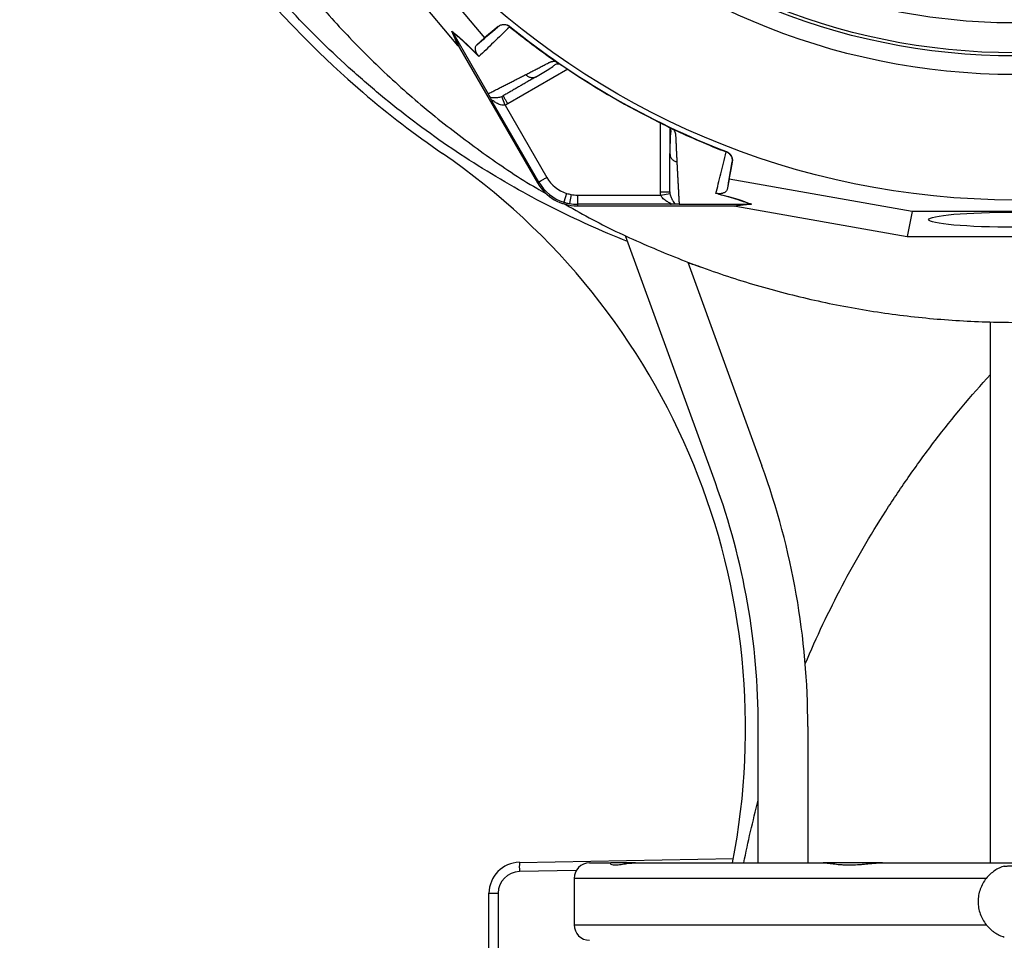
# Model space of a CAD drawing. Header units: millimetres. Extents: x 665 to 1372, y 953 to 2315.
# Tile 7 of 17: x 673 to 991, y 1470 to 1767. Entities that reach past the tile are written whole.
import ezdxf

# ---------------------------------------------------------------- set-up
doc = ezdxf.new("R2010")
doc.units = ezdxf.units.MM

msp = doc.modelspace()

# ---------------------------------------------------------------- linework, layer by layer
at = {"color": 7, "linetype": 'Continuous', "lineweight": 25}
for p, q in [((784.77, 1807.5), (823.37, 1761.56)), ((814.74, 1759.07), (778.6, 1802.08)), ((831.54, 1765.26), (831.44, 1765.16)), ((814.94, 1758.83), (812.78, 1763.77)), ((813.11, 1763.29), (815.27, 1758.36)), ((813.12, 1763.28), (824.51, 1743.55)), ((827.72, 1765.22), (823.37, 1761.56)), ((827.63, 1765.13), (827.72, 1765.22)), ((823.37, 1761.56), (820.83, 1759.33)), ((815.27, 1758.36), (840.42, 1714.79)), ((846.68, 1753.73), (846.75, 1753.69)), ((839.75, 1748.97), (840.17, 1749.12)), ((840.85, 1715.04), (825.82, 1741.08)), ((829.98, 1739.87), (828.9, 1742.66)), ((829.98, 1739.87), (843.45, 1716.54)), ((883.18, 1732.62), (883.18, 1724.46)), ((883.84, 1732.27), (883.92, 1732.23)), ((883.31, 1729.39), (883.18, 1729.09)), ((883.18, 1724.29), (883.26, 1723.85)), ((901.43, 1724.75), (901.47, 1724.88)), ((902.35, 1715.96), (903.34, 1721.56)), ((903.34, 1721.56), (903.31, 1721.44)), ((840.85, 1715.04), (840.42, 1714.79)), ((902.35, 1715.96), (901.69, 1712.65)), ((961.43, 1705.5), (902.35, 1715.96)), ((849.86, 1711.38), (848.95, 1708.52)), ((880.26, 1710.84), (883.22, 1711.3)), ((851.28, 1711.02), (850.75, 1708.07)), ((853.32, 1710.84), (880.26, 1710.84)), ((853.32, 1710.84), (853.32, 1707.84)), ((883.39, 1707.84), (853.32, 1707.84)), ((853.32, 1707.84), (853.32, 1707.35)), ((853.32, 1707.35), (903.63, 1707.35)), ((886.18, 1707.94), (908.96, 1707.94)), ((903.63, 1707.35), (908.98, 1707.94)), ((909.56, 1707.89), (904.2, 1707.3)), ((904.51, 1707.24), (959.83, 1697.45)), ((961.43, 1705.5), (959.83, 1697.45)), ((1028.11, 1705.5), (961.43, 1705.5)), ((897.9, 1617.91), (868.86, 1697.7)), ((959.83, 1697.45), (1029.72, 1697.45)), ((888.99, 1689.19), (912.94, 1623.38)), ((986.77, 1495.24), (986.77, 1669.85)), ((911.77, 1495.24), (911.77, 1539.24)), ((927.77, 1539.24), (927.77, 1495.24)), ((834.6, 1495.41), (903.7, 1496.62)), ((857.27, 1495.24), (864.14, 1495.24)), ((872.06, 1495.24), (864.14, 1495.24)), ((872.06, 1495.24), (932.73, 1495.24)), ((951.87, 1495.24), (932.67, 1495.24)), ((951.87, 1495.24), (1037.67, 1495.24)), ((852.27, 1490.24), (852.27, 1475.24)), ((824.77, 1485.42), (827.72, 1485.42)), ((824.77, 1463.24), (824.77, 1485.42))]:
    msp.add_line(p, q, dxfattribs=at)
at = {"color": 8, "linetype": 'Continuous', "lineweight": 25}
for p, q in [((850.19, 1751.45), (830.87, 1740.29)), ((880.18, 1711.83), (880.18, 1734.13)), ((852.94, 1492.73), (834.6, 1492.41)), ((985.41, 1490.24), (852.27, 1490.24)), ((827.72, 1485.42), (827.72, 1463.24)), ((852.27, 1475.24), (985.41, 1475.24))]:
    msp.add_line(p, q, dxfattribs=at)
at = {"color": 7, "linetype": 'Continuous', "lineweight": 25}
for radius in [258.01, 217.51, 211.5, 210.5]:
    msp.add_circle((994.77, 1967.24), radius, dxfattribs=at)
for centre, radius, start, end in [((990.87, 1985.14), 317.7, 157.4302, 229.3739), ((994.77, 1967.24), 259.7, 231.0565, 248.9435), ((978.17, 1970.34), 298.2, 229.3739, 235.6095), ((682.65, 1538.59), 225, 348.8911, 55.6095), ((853.32, 1722.24), 14.9, 210, 270), ((853.32, 1722.24), 14.4, 210, 252.3248), ((853.32, 1722.24), 11.4, 210, 252.3248), ((853.32, 1722.24), 11.4, 252.3248, 259.6989), ((853.32, 1722.24), 14.4, 252.3248, 259.6989), ((853.32, 1722.24), 14.4, 259.6989, 270), ((853.32, 1722.24), 11.4, 259.6989, 270), ((681.77, 1539.24), 246, 0, 20), ((681.77, 1539.24), 230, 0, 20), ((834.77, 1485.42), 10, 91, 180), ((877.58, 1493.91), 43.01, 178.0016, 181.9984), ((857.27, 1490.24), 5, 90, 180), ((834.72, 1485.42), 7, 91, 180), ((857.27, 1475.24), 5, 180, 270)]:
    msp.add_arc(centre, radius, start, end, dxfattribs=at)
for centre, major_axis, start_param, end_param in [((815.5, 1757.75), (-11.1, 13.24), 4.781806, 4.800012), ((902.98, 1707.24), (17.02, -2.99), 1.483174, 1.50138)]:
    msp.add_ellipse(centre, major_axis=major_axis, ratio=0.015428, start_param=start_param, end_param=end_param, dxfattribs=at)
msp.add_ellipse((994.77, 1702.88), major_axis=(28, 0), ratio=0.087489, dxfattribs=at)
for points, knots in [([(869.53, 1695.86), (861.05, 1699.21), (852.8, 1702.93), (836.71, 1711.08), (828.88, 1715.51), (813.64, 1725.08), (806.23, 1730.21), (795.45, 1738.45), (791.9, 1741.28), (786.67, 1745.67), (784.94, 1747.16), (781.52, 1750.16), (779.83, 1751.68), (771.46, 1759.36), (765.07, 1765.75), (752.88, 1779.03), (747.08, 1785.93), (736.07, 1800.21), (730.86, 1807.61), (724.73, 1817.17), (723.52, 1819.1), (721.15, 1822.99), (719.98, 1824.95), (716.55, 1830.85), (714.36, 1834.82), (708.05, 1846.83), (704.21, 1854.98), (697.25, 1871.57), (694.12, 1880.01), (688.59, 1897.16), (686.18, 1905.88), (683.64, 1916.96), (683.15, 1919.19), (682.23, 1923.65), (681.79, 1925.89), (680.56, 1932.59), (679.83, 1937.06), (677.95, 1950.49), (677.09, 1959.45), (676.13, 1977.41), (676.04, 1986.41), (676.62, 2004.43), (677.31, 2013.46), (678.66, 2024.76), (678.96, 2027.02), (679.6, 2031.53), (679.94, 2033.78), (681.04, 2040.5), (681.88, 2044.94), (683.76, 2053.77), (684.81, 2058.16), (687.07, 2066.87), (688.3, 2071.19), (692.23, 2084.09), (695.21, 2092.58), (701.87, 2109.35), (705.55, 2117.62), (710.59, 2127.82), (711.62, 2129.85), (713.72, 2133.88), (714.79, 2135.89), (718.05, 2141.85), (720.3, 2145.77), (727.27, 2157.37), (732.22, 2164.89), (742.7, 2179.51), (748.23, 2186.61), (759.9, 2200.37), (766.03, 2207.04), (778.9, 2219.93), (785.56, 2226.07), (799.29, 2237.75), (806.37, 2243.29), (820.96, 2253.79), (828.45, 2258.74), (843.88, 2268.04), (851.8, 2272.39), (861.98, 2277.45), (864.03, 2278.44), (868.15, 2280.39), (870.21, 2281.33), (876.42, 2284.11), (880.59, 2285.87), (893.17, 2290.89), (901.66, 2293.87), (918.84, 2299.15), (927.52, 2301.45), (945.09, 2305.4), (953.97, 2307.04), (965.19, 2308.67), (967.44, 2308.98), (971.95, 2309.55), (974.21, 2309.81), (980.98, 2310.52), (985.5, 2310.91), (999.02, 2311.82), (1008.02, 2312.07), (1025.99, 2311.89), (1034.96, 2311.46), (1052.87, 2309.9), (1061.81, 2308.78), (1075.2, 2306.57), (1079.66, 2305.75), (1086.34, 2304.38), (1088.57, 2303.9), (1093, 2302.9), (1095.2, 2302.38), (1106.2, 2299.68), (1114.86, 2297.19), (1131.94, 2291.57), (1140.35, 2288.44), (1156.93, 2281.54), (1165.09, 2277.77), (1177.13, 2271.63), (1181.12, 2269.51), (1187.04, 2266.19), (1189.01, 2265.07), (1192.93, 2262.77), (1194.88, 2261.61), (1204.58, 2255.67), (1212.11, 2250.66), (1226.71, 2240.1), (1233.78, 2234.56), (1244.05, 2225.86), (1247.42, 2222.9), (1254.02, 2216.81), (1257.25, 2213.69), (1266.8, 2204.17), (1272.95, 2197.57), (1280.36, 2189), (1281.83, 2187.27), (1284.74, 2183.78), (1286.18, 2182.02), (1290.45, 2176.7), (1293.21, 2173.12), (1301.31, 2162.24), (1306.41, 2154.82), (1316.06, 2139.65), (1320.6, 2131.9), (1329.11, 2116.07), (1333.08, 2107.99), (1338.61, 2095.61), (1340.39, 2091.45), (1343.78, 2083.03), (1345.41, 2078.78), (1350.04, 2065.96), (1352.8, 2057.32), (1356.47, 2044.22), (1357.62, 2039.83), (1359.74, 2031.01), (1360.72, 2026.57), (1363.42, 2013.2), (1364.89, 2004.24), (1367.17, 1986.25), (1367.98, 1977.21), (1368.69, 1963.6), (1368.84, 1959.05), (1368.98, 1949.96), (1368.96, 1945.43), (1368.66, 1931.82), (1368.13, 1922.77), (1366.83, 1909.22), (1366.31, 1904.7), (1365.11, 1895.68), (1364.43, 1891.19), (1362.9, 1882.22), (1362.05, 1877.75), (1360.17, 1868.85), (1359.13, 1864.42), (1355.78, 1851.2), (1353.23, 1842.49), (1347.53, 1825.27), (1344.38, 1816.76), (1339.2, 1804.14), (1337.39, 1799.96), (1333.64, 1791.68), (1331.69, 1787.58), (1327.65, 1779.43), (1325.55, 1775.39), (1321.23, 1767.4), (1319, 1763.44), (1312.1, 1751.7), (1307.23, 1744.03), (1299.52, 1732.78), (1296.88, 1729.07), (1291.48, 1721.76), (1288.71, 1718.15), (1280.22, 1707.47), (1274.32, 1700.55), (1268.17, 1693.84)], [0, 0, 0, 0, 0.015625, 0.015625, 0.03125, 0.03125, 0.046875, 0.046875, 0.054687, 0.054687, 0.058594, 0.058594, 0.0625, 0.0625, 0.078125, 0.078125, 0.09375, 0.09375, 0.109375, 0.109375, 0.113281, 0.113281, 0.117188, 0.117188, 0.125, 0.125, 0.140625, 0.140625, 0.15625, 0.15625, 0.171875, 0.171875, 0.175781, 0.175781, 0.179687, 0.179687, 0.1875, 0.1875, 0.203125, 0.203125, 0.21875, 0.21875, 0.234375, 0.234375, 0.238281, 0.238281, 0.242187, 0.242187, 0.25, 0.25, 0.257812, 0.257812, 0.265625, 0.265625, 0.28125, 0.28125, 0.296875, 0.296875, 0.300781, 0.300781, 0.304687, 0.304687, 0.3125, 0.3125, 0.328125, 0.328125, 0.34375, 0.34375, 0.359375, 0.359375, 0.375, 0.375, 0.390625, 0.390625, 0.40625, 0.40625, 0.421875, 0.421875, 0.425781, 0.425781, 0.429687, 0.429687, 0.4375, 0.4375, 0.453125, 0.453125, 0.46875, 0.46875, 0.484375, 0.484375, 0.488281, 0.488281, 0.492187, 0.492187, 0.5, 0.5, 0.515625, 0.515625, 0.53125, 0.53125, 0.546875, 0.546875, 0.554688, 0.554688, 0.558594, 0.558594, 0.5625, 0.5625, 0.578125, 0.578125, 0.59375, 0.59375, 0.609375, 0.609375, 0.617188, 0.617188, 0.621094, 0.621094, 0.625, 0.625, 0.640625, 0.640625, 0.65625, 0.65625, 0.664063, 0.664063, 0.671875, 0.671875, 0.6875, 0.6875, 0.691406, 0.691406, 0.695313, 0.695313, 0.703125, 0.703125, 0.71875, 0.71875, 0.734375, 0.734375, 0.75, 0.75, 0.757813, 0.757813, 0.765625, 0.765625, 0.78125, 0.78125, 0.789063, 0.789063, 0.796875, 0.796875, 0.8125, 0.8125, 0.828125, 0.828125, 0.835938, 0.835938, 0.84375, 0.84375, 0.859375, 0.859375, 0.867188, 0.867188, 0.875, 0.875, 0.882813, 0.882813, 0.890625, 0.890625, 0.90625, 0.90625, 0.921875, 0.921875, 0.929688, 0.929688, 0.9375, 0.9375, 0.945313, 0.945313, 0.953125, 0.953125, 0.96875, 0.96875, 0.976563, 0.976563, 0.984375, 0.984375, 1, 1, 1, 1]), ([(697.45, 1964.25), (697.45, 1960.87), (697.47, 1951), (698.88, 1934.7), (701.59, 1915.45), (705.61, 1896.41), (710.85, 1877.68), (717.31, 1859.34), (724.94, 1841.45), (733.73, 1824.1), (743.64, 1807.36), (754.61, 1791.3), (766.62, 1775.99), (779.59, 1761.5), (793.49, 1747.9), (808.23, 1735.2), (823.82, 1723.59), (835.51, 1715.65), (842.17, 1711.93), (843.17, 1711.37)], [0, 0, 0, 0, 0.033257, 0.096955, 0.160653, 0.224351, 0.288049, 0.351747, 0.415445, 0.479143, 0.54284, 0.606538, 0.670236, 0.733934, 0.797632, 0.86133, 0.925028, 0.988726, 1, 1, 1, 1]), ([(1057.16, 1776.33), (1054.64, 1775.51), (1052.09, 1774.73), (1046.99, 1773.28), (1044.42, 1772.61), (1036.72, 1770.75), (1031.55, 1769.72), (1015.96, 1767.23), (1005.45, 1766.39), (984.19, 1766.39), (973.67, 1767.22), (958.04, 1769.71), (952.86, 1770.74), (945.14, 1772.61), (942.56, 1773.28), (937.45, 1774.73), (934.91, 1775.51), (932.38, 1776.33)], [0, 0, 0, 0, 0.0625, 0.0625, 0.125, 0.125, 0.25, 0.25, 0.5, 0.5, 0.75, 0.75, 0.875, 0.875, 0.9375, 0.9375, 1, 1, 1, 1]), ([(831.44, 1765.16), (831.16, 1765.38), (830.86, 1765.55), (830.21, 1765.78), (829.87, 1765.83), (829.35, 1765.83), (829.18, 1765.81), (828.84, 1765.75), (828.67, 1765.71), (828.35, 1765.59), (828.2, 1765.51), (827.9, 1765.34), (827.76, 1765.24), (827.63, 1765.13)], [0, 0, 0, 0, 0.25, 0.25, 0.5, 0.5, 0.625, 0.625, 0.75, 0.75, 0.875, 0.875, 1, 1, 1, 1]), ([(827.72, 1765.22), (827.99, 1765.44), (828.29, 1765.62), (828.94, 1765.86), (829.28, 1765.92), (829.8, 1765.93), (829.97, 1765.91), (830.31, 1765.86), (830.48, 1765.81), (830.97, 1765.64), (831.27, 1765.48), (831.54, 1765.26)], [0, 0, 0, 0, 0.25, 0.25, 0.5, 0.5, 0.625, 0.625, 0.75, 0.75, 1, 1, 1, 1]), ([(812.78, 1763.77), (813.28, 1763.38), (813.83, 1762.93), (814.72, 1762.18), (815.03, 1761.91), (815.68, 1761.33), (816.02, 1761.03), (817.07, 1760.07), (817.82, 1759.35), (819.03, 1758.16), (819.45, 1757.74), (820.31, 1756.87), (820.76, 1756.41), (821.22, 1755.94)], [0, 0, 0, 0, 0.25, 0.25, 0.375, 0.375, 0.5, 0.5, 0.75, 0.75, 0.875, 0.875, 1, 1, 1, 1]), ([(821.49, 1755.52), (820.57, 1756.47), (819.72, 1757.34), (818.12, 1758.91), (817.38, 1759.62), (816.34, 1760.58), (816, 1760.88), (815.36, 1761.45), (815.05, 1761.71), (814.16, 1762.46), (813.62, 1762.9), (813.12, 1763.28)], [0, 0, 0, 0, 0.25, 0.25, 0.5, 0.5, 0.625, 0.625, 0.75, 0.75, 1, 1, 1, 1]), ([(831.45, 1765.15), (829.62, 1763.39), (827.89, 1761.71), (824.57, 1758.51), (823, 1756.98), (821.49, 1755.52)], [0, 0, 0, 0, 0.5, 0.5, 1, 1, 1, 1]), ([(821.22, 1755.94), (821.15, 1756.02), (821.1, 1756.09), (821.02, 1756.22), (820.98, 1756.27), (820.89, 1756.42), (820.84, 1756.5), (820.72, 1756.73), (820.67, 1756.86), (820.58, 1757.09), (820.55, 1757.19), (820.49, 1757.38), (820.47, 1757.47), (820.42, 1757.71), (820.4, 1757.86), (820.38, 1758.13), (820.38, 1758.25), (820.41, 1758.58), (820.47, 1758.77), (820.61, 1759.09), (820.71, 1759.23), (820.83, 1759.33)], [0, 0, 0, 0, 0.015625, 0.015625, 0.03125, 0.03125, 0.0625, 0.0625, 0.125, 0.125, 0.1875, 0.1875, 0.25, 0.25, 0.375, 0.375, 0.5, 0.5, 0.75, 0.75, 1, 1, 1, 1]), ([(836.64, 1749.73), (836.86, 1749.84), (837.29, 1750.06), (837.95, 1750.4), (838.62, 1750.74), (839.29, 1751.09), (840.18, 1751.54), (841.28, 1752.11), (842.4, 1752.69), (843.31, 1753.17), (843.86, 1753.45), (844.26, 1753.66), (844.5, 1753.76), (844.71, 1753.85), (844.95, 1753.92), (845.21, 1753.97), (845.53, 1754.01), (845.88, 1754.03), (846.13, 1754.03), (846.25, 1754.03)], [0, 0, 0, 0, 0.0777766, 0.1551997, 0.2322716, 0.3089948, 0.3853718, 0.5305262, 0.6744738, 0.7474235, 0.8196146, 0.8463831, 0.8697605, 0.889755, 0.9063828, 0.929523, 0.9527995, 0.9762724, 1, 1, 1, 1]), ([(839.76, 1748.93), (841.22, 1749.8), (843.28, 1751.03), (845.53, 1752.35), (846.34, 1753.19), (847.14, 1753.24), (847.43, 1753.25)], [0, 0, 0, 0, 0.578265, 0.819399, 0.935238, 1, 1, 1, 1]), ([(846.25, 1754.03), (846.28, 1754.01), (846.35, 1753.97), (846.44, 1753.91), (846.52, 1753.85), (846.6, 1753.79), (846.65, 1753.75), (846.68, 1753.73)], [0, 0, 0, 0, 0.212576, 0.416535, 0.614103, 0.807726, 1, 1, 1, 1]), ([(846.75, 1753.69), (846.79, 1753.66), (846.87, 1753.62), (846.99, 1753.54), (847.12, 1753.45), (847.26, 1753.37), (847.4, 1753.28), (847.55, 1753.18), (847.7, 1753.08), (847.86, 1752.98), (848.03, 1752.87), (848.2, 1752.76), (848.38, 1752.65), (848.56, 1752.53), (848.8, 1752.37), (849.11, 1752.16), (849.49, 1751.91), (849.88, 1751.65), (850.28, 1751.39), (850.54, 1751.21), (850.68, 1751.12)], [0, 0, 0, 0, 0.0442489, 0.088103, 0.1316437, 0.1749545, 0.21812, 0.2612256, 0.3043574, 0.347601, 0.3910414, 0.4347626, 0.4788469, 0.5233746, 0.5684236, 0.6548026, 0.7405374, 0.8262412, 0.9125282, 1, 1, 1, 1]), ([(824.51, 1743.55), (824.7, 1743.65), (825.09, 1743.84), (825.68, 1744.14), (826.28, 1744.44), (826.88, 1744.75), (827.49, 1745.06), (828.1, 1745.37), (828.72, 1745.68), (829.35, 1746), (829.98, 1746.32), (830.62, 1746.65), (831.26, 1746.98), (831.91, 1747.31), (832.57, 1747.64), (833.23, 1747.98), (833.9, 1748.32), (834.57, 1748.67), (835.26, 1749.02), (835.94, 1749.37), (836.41, 1749.61), (836.64, 1749.73)], [0, 0, 0, 0, 0.055211, 0.110128, 0.164753, 0.219086, 0.273129, 0.326884, 0.38035, 0.43353, 0.486425, 0.539036, 0.591365, 0.643413, 0.695181, 0.746671, 0.797884, 0.848822, 0.899487, 0.949879, 1, 1, 1, 1]), ([(840.17, 1749.12), (839.95, 1749), (839.52, 1748.75), (838.89, 1748.39), (838.26, 1748.02), (837.63, 1747.66), (837.01, 1747.3), (836.4, 1746.95), (835.79, 1746.59), (835.18, 1746.24), (834.58, 1745.9), (833.98, 1745.55), (833.39, 1745.21), (832.8, 1744.87), (832.22, 1744.53), (831.64, 1744.2), (831.06, 1743.87), (830.49, 1743.54), (829.93, 1743.21), (829.56, 1743), (829.37, 1742.89)], [0, 0, 0, 0, 0.052635, 0.105608, 0.158921, 0.212573, 0.266566, 0.320902, 0.37558, 0.430604, 0.485973, 0.541688, 0.597751, 0.654162, 0.710923, 0.768034, 0.825496, 0.883311, 0.941478, 1, 1, 1, 1]), ([(825.12, 1742.38), (825.06, 1742.5), (825, 1742.64), (824.86, 1742.91), (824.81, 1743.01), (824.71, 1743.19), (824.68, 1743.25), (824.6, 1743.38), (824.56, 1743.46), (824.52, 1743.53)], [0, 0, 0, 0, 0.5, 0.5, 0.75, 0.75, 0.875, 0.875, 1, 1, 1, 1]), ([(825.12, 1742.38), (825.29, 1742.4), (825.51, 1742.38), (826.01, 1742.34), (826.29, 1742.32), (826.91, 1742.31), (827.26, 1742.31), (827.83, 1742.38), (828.03, 1742.41), (828.45, 1742.51), (828.67, 1742.57), (828.9, 1742.66)], [0, 0, 0, 0, 0.25, 0.25, 0.5, 0.5, 0.75, 0.75, 0.875, 0.875, 1, 1, 1, 1]), ([(825.12, 1742.38), (825.15, 1742.32), (825.19, 1742.24), (825.28, 1742.06), (825.34, 1741.96), (825.46, 1741.74), (825.52, 1741.61), (825.66, 1741.35), (825.74, 1741.21), (825.82, 1741.08)], [0, 0, 0, 0, 0.25, 0.25, 0.5, 0.5, 0.75, 0.75, 1, 1, 1, 1]), ([(829.98, 1739.87), (829.97, 1739.86), (829.96, 1739.86), (829.95, 1739.86), (829.92, 1739.85), (829.87, 1739.84), (829.82, 1739.84), (829.73, 1739.83), (829.67, 1739.82), (829.48, 1739.81), (829.36, 1739.82), (828.99, 1739.85), (828.74, 1739.91), (828.06, 1740.12), (827.63, 1740.32), (827.03, 1740.65), (826.84, 1740.76), (826.48, 1740.99), (826.3, 1741.11), (826.06, 1741.25), (825.99, 1741.3), (825.86, 1741.36), (825.8, 1741.38), (825.73, 1741.36), (825.73, 1741.32), (825.75, 1741.21), (825.78, 1741.15), (825.82, 1741.08)], [0, 0, 0, 0, 0.003906, 0.003906, 0.007813, 0.015625, 0.03125, 0.03125, 0.0625, 0.0625, 0.125, 0.125, 0.25, 0.25, 0.5, 0.5, 0.625, 0.625, 0.75, 0.75, 0.8125, 0.8125, 0.875, 0.875, 0.9375, 0.9375, 1, 1, 1, 1]), ([(830.87, 1740.29), (830.68, 1740.63), (830.48, 1740.97), (830.12, 1741.6), (829.95, 1741.89), (829.67, 1742.37), (829.56, 1742.56), (829.41, 1742.82), (829.37, 1742.89), (829.37, 1742.89)], [0, 0, 0, 0, 0.25, 0.25, 0.5, 0.5, 0.75, 0.75, 1, 1, 1, 1]), ([(879.66, 1734.39), (880.07, 1734.19), (880.9, 1733.78), (882.07, 1733.19), (882.98, 1732.73), (883.33, 1732.54), (883.44, 1732.48)], [0, 0, 0, 0, 0.272035, 0.551471, 0.845021, 1, 1, 1, 1]), ([(879.66, 1734.39), (879.73, 1734.36), (879.87, 1734.28), (880.09, 1734.18), (880.3, 1734.07), (880.51, 1733.97), (880.72, 1733.86), (880.93, 1733.76), (881.13, 1733.66), (881.33, 1733.56), (881.53, 1733.46), (881.79, 1733.33), (882.1, 1733.17), (882.45, 1733), (882.77, 1732.83), (883.07, 1732.68), (883.35, 1732.53), (883.61, 1732.4), (883.76, 1732.32), (883.84, 1732.27)], [0, 0, 0, 0, 0.043919, 0.087472, 0.13073, 0.173768, 0.216664, 0.259492, 0.30233, 0.345255, 0.388344, 0.431671, 0.51489, 0.596546, 0.677156, 0.757259, 0.837405, 0.91814, 1, 1, 1, 1]), ([(883.32, 1732.3), (883.37, 1732.16), (883.57, 1731.6), (883.39, 1730.87), (883.34, 1729.89), (883.25, 1728.45), (883.22, 1726.43), (883.22, 1724.74), (883.22, 1723.84)], [0, 0, 0, 0, 0.038407, 0.157587, 0.27726, 0.405507, 0.68637, 1, 1, 1, 1]), ([(883.92, 1732.23), (883.94, 1732.22), (883.99, 1732.2), (884.06, 1732.17), (884.14, 1732.13), (884.22, 1732.1), (884.3, 1732.06), (884.36, 1732.03), (884.39, 1732.02)], [0, 0, 0, 0, 0.160202, 0.321039, 0.484027, 0.650625, 0.822199, 1, 1, 1, 1]), ([(884.39, 1732.02), (884.43, 1731.95), (884.5, 1731.83), (884.59, 1731.65), (884.68, 1731.48), (884.76, 1731.31), (884.83, 1731.14), (884.89, 1730.98), (884.94, 1730.82), (884.98, 1730.66), (885.02, 1730.47), (885.05, 1730.21), (885.07, 1729.85), (885.09, 1729.41), (885.11, 1728.91), (885.15, 1728.09), (885.2, 1726.96), (885.27, 1725.56), (885.33, 1724.19), (885.4, 1722.84), (885.44, 1721.97), (885.46, 1721.54)], [0, 0, 0, 0, 0.0134228, 0.0267382, 0.0399565, 0.0530881, 0.0661437, 0.0791341, 0.0920702, 0.1049632, 0.1178244, 0.141662, 0.1728313, 0.2170572, 0.2634912, 0.3121266, 0.4491557, 0.58733, 0.7237611, 0.8613131, 1, 1, 1, 1]), ([(883.18, 1711.83), (883.18, 1712.05), (883.18, 1712.51), (883.18, 1713.2), (883.18, 1713.9), (883.18, 1714.6), (883.18, 1715.31), (883.18, 1716.02), (883.18, 1716.74), (883.18, 1717.47), (883.18, 1718.2), (883.18, 1718.94), (883.18, 1719.69), (883.18, 1720.44), (883.18, 1721.2), (883.18, 1721.96), (883.18, 1722.73), (883.18, 1723.5), (883.18, 1724.03), (883.18, 1724.29)], [0, 0, 0, 0, 0.061953, 0.123509, 0.18467, 0.245435, 0.305808, 0.365787, 0.425376, 0.484574, 0.543383, 0.601804, 0.659839, 0.717488, 0.774754, 0.831636, 0.888137, 0.944258, 1, 1, 1, 1]), ([(898.06, 1711.31), (898.57, 1713.35), (899.1, 1715.48), (900.22, 1719.95), (900.81, 1722.29), (901.42, 1724.75)], [0, 0, 0, 0, 0.5, 0.5, 1, 1, 1, 1]), ([(901.43, 1724.75), (901.76, 1724.62), (902.06, 1724.45), (902.58, 1723.99), (902.8, 1723.72), (903.06, 1723.27), (903.13, 1723.12), (903.24, 1722.79), (903.29, 1722.63), (903.35, 1722.29), (903.36, 1722.12), (903.36, 1721.78), (903.34, 1721.61), (903.31, 1721.44)], [0, 0, 0, 0, 0.25, 0.25, 0.5, 0.5, 0.625, 0.625, 0.75, 0.75, 0.875, 0.875, 1, 1, 1, 1]), ([(901.47, 1724.88), (901.79, 1724.76), (902.09, 1724.58), (902.61, 1724.13), (902.83, 1723.86), (903.09, 1723.41), (903.16, 1723.25), (903.27, 1722.93), (903.32, 1722.76), (903.4, 1722.25), (903.4, 1721.9), (903.34, 1721.56)], [0, 0, 0, 0, 0.25, 0.25, 0.5, 0.5, 0.625, 0.625, 0.75, 0.75, 1, 1, 1, 1]), ([(885.46, 1721.54), (885.48, 1721.3), (885.5, 1720.83), (885.53, 1720.13), (885.57, 1719.44), (885.6, 1718.75), (885.64, 1718.07), (885.67, 1717.39), (885.71, 1716.72), (885.74, 1716.06), (885.78, 1715.4), (885.81, 1714.75), (885.85, 1714.1), (885.88, 1713.46), (885.92, 1712.82), (885.95, 1712.19), (885.98, 1711.57), (886.02, 1710.95), (886.05, 1710.34), (886.08, 1709.73), (886.11, 1709.13), (886.15, 1708.53), (886.17, 1708.14), (886.18, 1707.94)], [0, 0, 0, 0, 0.0453363, 0.0908939, 0.1366742, 0.1826782, 0.2289071, 0.2753619, 0.3220437, 0.3689537, 0.4160929, 0.4634623, 0.5110629, 0.5588958, 0.6069619, 0.6552622, 0.7037976, 0.7525692, 0.8015777, 0.8508242, 0.9003095, 0.9500345, 1, 1, 1, 1]), ([(840.85, 1715.04), (840.86, 1715.05), (840.92, 1715.08), (841.19, 1715.24), (841.39, 1715.35), (841.89, 1715.64), (842.19, 1715.82), (842.82, 1716.18), (843.14, 1716.37), (843.45, 1716.54)], [0, 0, 0, 0, 0.25, 0.25, 0.5, 0.5, 0.75, 0.75, 1, 1, 1, 1]), ([(880.18, 1711.83), (880.57, 1711.83), (880.96, 1711.83), (881.69, 1711.83), (882.02, 1711.83), (882.58, 1711.83), (882.8, 1711.83), (883.1, 1711.83), (883.18, 1711.83), (883.18, 1711.83)], [0, 0, 0, 0, 0.25, 0.25, 0.5, 0.5, 0.75, 0.75, 1, 1, 1, 1]), ([(883.22, 1711.3), (883.25, 1711.06), (883.31, 1710.84), (883.43, 1710.43), (883.51, 1710.23), (883.73, 1709.71), (883.9, 1709.4), (884.23, 1708.87), (884.39, 1708.64), (884.67, 1708.23), (884.8, 1708.05), (884.86, 1707.89)], [0, 0, 0, 0, 0.125, 0.125, 0.25, 0.25, 0.5, 0.5, 0.75, 0.75, 1, 1, 1, 1]), ([(908.96, 1707.94), (908.38, 1708.18), (907.74, 1708.44), (906.64, 1708.83), (906.26, 1708.96), (905.44, 1709.24), (905.01, 1709.38), (903.66, 1709.8), (902.68, 1710.09), (900.52, 1710.69), (899.34, 1710.99), (898.06, 1711.31)], [0, 0, 0, 0, 0.25, 0.25, 0.375, 0.375, 0.5, 0.5, 0.75, 0.75, 1, 1, 1, 1]), ([(901.69, 1712.65), (901.66, 1712.49), (901.59, 1712.34), (901.39, 1712.05), (901.25, 1711.91), (900.97, 1711.72), (900.87, 1711.66), (900.63, 1711.54), (900.49, 1711.48), (900.25, 1711.4), (900.16, 1711.38), (899.97, 1711.33), (899.87, 1711.31), (899.62, 1711.27), (899.49, 1711.26), (899.23, 1711.25), (899.13, 1711.25), (898.96, 1711.25), (898.89, 1711.25), (898.75, 1711.26), (898.66, 1711.27), (898.56, 1711.29)], [0, 0, 0, 0, 0.25, 0.25, 0.5, 0.5, 0.625, 0.625, 0.75, 0.75, 0.8125, 0.8125, 0.875, 0.875, 0.9375, 0.9375, 0.96875, 0.96875, 0.984375, 0.984375, 1, 1, 1, 1]), ([(898.56, 1711.29), (899.19, 1711.13), (899.81, 1710.97), (901, 1710.66), (901.57, 1710.5), (903.21, 1710.05), (904.21, 1709.75), (905.56, 1709.33), (906, 1709.19), (906.82, 1708.92), (907.2, 1708.78), (908.31, 1708.39), (908.96, 1708.14), (909.56, 1707.89)], [0, 0, 0, 0, 0.125, 0.125, 0.25, 0.25, 0.5, 0.5, 0.625, 0.625, 0.75, 0.75, 1, 1, 1, 1]), ([(848.7, 1708.25), (851.49, 1706.65), (859.89, 1701.8), (874.55, 1694.93), (892.57, 1687.61), (911.05, 1681.55), (929.88, 1676.69), (948.99, 1673.07), (968.3, 1670.71), (987.72, 1669.61), (1007.17, 1669.79), (1026.57, 1671.23), (1045.83, 1673.94), (1064.87, 1677.9), (1083.61, 1683.1), (1101.99, 1689.49), (1119.85, 1697.16), (1132.72, 1703.37), (1139.41, 1707.35), (1140.53, 1708.01)], [0, 0, 0, 0, 0.031617, 0.095321, 0.159024, 0.222728, 0.286431, 0.350135, 0.413838, 0.477542, 0.541245, 0.604949, 0.668652, 0.732356, 0.796059, 0.859763, 0.923466, 0.987169, 1, 1, 1, 1]), ([(883.39, 1707.84), (883.47, 1707.84), (883.54, 1707.85), (883.64, 1707.88), (883.67, 1707.91), (883.66, 1707.97), (883.61, 1708.01), (883.49, 1708.1), (883.41, 1708.14), (883.17, 1708.27), (882.98, 1708.37), (882.6, 1708.57), (882.41, 1708.68), (881.82, 1709.03), (881.44, 1709.3), (880.91, 1709.79), (880.74, 1709.97), (880.53, 1710.27), (880.46, 1710.38), (880.34, 1710.6), (880.29, 1710.72), (880.26, 1710.84)], [0, 0, 0, 0, 0.0625, 0.0625, 0.125, 0.125, 0.1875, 0.1875, 0.25, 0.25, 0.375, 0.375, 0.5, 0.5, 0.75, 0.75, 0.875, 0.875, 0.9375, 0.9375, 1, 1, 1, 1]), ([(884.86, 1707.89), (884.79, 1707.89), (884.71, 1707.88), (884.51, 1707.87), (884.39, 1707.86), (884.14, 1707.86), (884, 1707.85), (883.7, 1707.85), (883.54, 1707.84), (883.39, 1707.84)], [0, 0, 0, 0, 0.25, 0.25, 0.5, 0.5, 0.75, 0.75, 1, 1, 1, 1]), ([(886.18, 1707.94), (886.01, 1707.94), (885.85, 1707.94), (885.57, 1707.93), (885.46, 1707.93), (885.25, 1707.92), (885.16, 1707.91), (885, 1707.9), (884.93, 1707.9), (884.86, 1707.89)], [0, 0, 0, 0, 0.25, 0.25, 0.5, 0.5, 0.75, 0.75, 1, 1, 1, 1]), ([(926.93, 1559.53), (928.75, 1563.82), (930.66, 1568.06), (934.65, 1576.45), (936.72, 1580.6), (943.21, 1592.91), (947.89, 1600.93), (954.17, 1610.73), (955.45, 1612.68), (958.04, 1616.54), (959.36, 1618.46), (963.36, 1624.16), (966.1, 1627.91), (974.56, 1638.96), (980.51, 1646.08), (986.77, 1652.95)], [0, 0, 0, 0, 0.125, 0.125, 0.25, 0.25, 0.5, 0.5, 0.5625, 0.5625, 0.625, 0.625, 0.75, 0.75, 1, 1, 1, 1]), ([(863.94, 1495.09), (863.97, 1495.01), (864.02, 1494.82), (864.77, 1494.56), (866.05, 1494.56), (867.77, 1494.81), (869.77, 1495.14), (871.29, 1495.21), (872.06, 1495.24)], [0, 0, 0, 0, 0.149166, 0.331271, 0.506956, 0.688635, 0.842587, 1, 1, 1, 1]), ([(932.73, 1495.24), (933, 1495.24), (933.29, 1495.23), (933.87, 1495.19), (934.18, 1495.16), (935.13, 1495.05), (935.81, 1494.96), (937.23, 1494.8), (937.97, 1494.72), (939.15, 1494.63), (939.55, 1494.61), (940.37, 1494.58), (940.79, 1494.57), (942.05, 1494.57), (942.9, 1494.6), (944.21, 1494.69), (944.65, 1494.72), (945.55, 1494.8), (946, 1494.84), (947.35, 1494.97), (948.26, 1495.05), (950.06, 1495.19), (950.97, 1495.24), (951.87, 1495.24)], [0, 0, 0, 0, 0.0625, 0.0625, 0.125, 0.125, 0.25, 0.25, 0.375, 0.375, 0.4375, 0.4375, 0.5, 0.5, 0.625, 0.625, 0.6875, 0.6875, 0.75, 0.75, 0.875, 0.875, 1, 1, 1, 1]), ([(991.23, 1494.21), (990.67, 1494.04), (990.14, 1493.83), (989.09, 1493.33), (988.59, 1493.04), (987.6, 1492.38), (987.12, 1492), (986.22, 1491.18), (985.8, 1490.73), (985.41, 1490.24)], [0, 0, 0, 0, 0.25, 0.25, 0.5, 0.5, 0.75, 0.75, 1, 1, 1, 1]), ([(991.23, 1494.21), (991.63, 1494.22), (992.41, 1494.23), (993.59, 1494.24), (994.77, 1494.24), (995.95, 1494.24), (997.13, 1494.23), (997.92, 1494.22), (998.31, 1494.21)], [0, 0, 0, 0, 0.166717, 0.333374, 0.5, 0.666626, 0.833283, 1, 1, 1, 1]), ([(985.41, 1490.24), (984.98, 1489.71), (984.6, 1489.15), (983.95, 1487.98), (983.68, 1487.36), (983.22, 1486.07), (983.06, 1485.42), (982.83, 1484.1), (982.77, 1483.42), (982.77, 1482.06), (982.83, 1481.39), (983.06, 1480.06), (983.22, 1479.41), (983.68, 1478.12), (983.95, 1477.51), (984.6, 1476.33), (984.98, 1475.77), (985.41, 1475.24)], [0, 0, 0, 0, 0.125, 0.125, 0.25, 0.25, 0.375, 0.375, 0.5, 0.5, 0.625, 0.625, 0.75, 0.75, 0.875, 0.875, 1, 1, 1, 1]), ([(985.41, 1475.24), (985.79, 1474.76), (986.21, 1474.31), (986.89, 1473.69), (987.12, 1473.49), (987.6, 1473.12), (987.84, 1472.94), (988.58, 1472.45), (989.08, 1472.16), (990.13, 1471.66), (990.68, 1471.45), (991.23, 1471.28)], [0, 0, 0, 0, 0.25, 0.25, 0.375, 0.375, 0.5, 0.5, 0.75, 0.75, 1, 1, 1, 1])]:
    msp.add_open_spline(points, degree=3, knots=knots, dxfattribs=at)
for points in [[(813.11, 1763.29), (813.01, 1763.46), (812.9, 1763.62), (812.78, 1763.77)], [(813.12, 1763.28), (813.11, 1763.28), (813.11, 1763.29), (813.11, 1763.29)], [(820.83, 1759.33), (822.96, 1761.15), (825.22, 1763.08), (827.63, 1765.13)], [(831.44, 1765.15), (833.84, 1763.21), (838.72, 1759.42), (843.72, 1755.8), (846.25, 1754.03)], [(814.94, 1758.83), (815.06, 1758.69), (815.17, 1758.53), (815.27, 1758.36)], [(821.22, 1755.94), (821.32, 1755.81), (821.41, 1755.67), (821.49, 1755.52)], [(850.68, 1751.12), (859.96, 1744.93), (869.65, 1739.34), (879.66, 1734.39)], [(828.9, 1742.66), (829.06, 1742.73), (829.22, 1742.8), (829.37, 1742.89)], [(830.87, 1740.29), (830.59, 1740.13), (830.29, 1739.98), (829.98, 1739.87)], [(884.39, 1732.02), (887.18, 1730.7), (892.82, 1728.18), (898.54, 1725.86), (901.42, 1724.75)], [(903.31, 1721.44), (902.74, 1718.32), (902.2, 1715.4), (901.69, 1712.65)], [(880.26, 1710.84), (880.2, 1711.17), (880.18, 1711.49), (880.18, 1711.83)], [(883.18, 1711.83), (883.18, 1711.65), (883.19, 1711.47), (883.22, 1711.3)], [(898.56, 1711.29), (898.39, 1711.31), (898.23, 1711.32), (898.06, 1711.31)], [(903.63, 1707.35), (903.83, 1707.35), (904.02, 1707.33), (904.2, 1707.3)], [(908.98, 1707.94), (908.97, 1707.94), (908.97, 1707.94), (908.96, 1707.94)], [(908.98, 1707.94), (909.17, 1707.94), (909.37, 1707.92), (909.56, 1707.89)], [(892.95, 1687.71), (891.66, 1688.1), (890.37, 1688.5), (889.09, 1688.9)], [(907.07, 1495.24), (908.42, 1502.01), (909.99, 1508.73), (911.77, 1515.41)]]:
    msp.add_open_spline(points, degree=3, dxfattribs=at)
at = {"color": 8, "linetype": 'Continuous', "lineweight": 25}
for points, knots in [([(836.64, 1749.73), (836.88, 1749.51), (837.38, 1749.07), (838.32, 1748.76), (839.16, 1748.72), (839.6, 1748.91), (839.75, 1748.97)], [0, 0, 0, 0, 0.275816, 0.567614, 0.859411, 1, 1, 1, 1]), ([(883.26, 1723.85), (883.27, 1723.69), (883.33, 1723.22), (883.78, 1722.51), (884.52, 1721.85), (885.16, 1721.64), (885.46, 1721.54)], [0, 0, 0, 0, 0.1405892, 0.4323865, 0.7241838, 1, 1, 1, 1])]:
    msp.add_open_spline(points, degree=3, knots=knots, dxfattribs=at)

doc.saveas('drawing.dxf')
